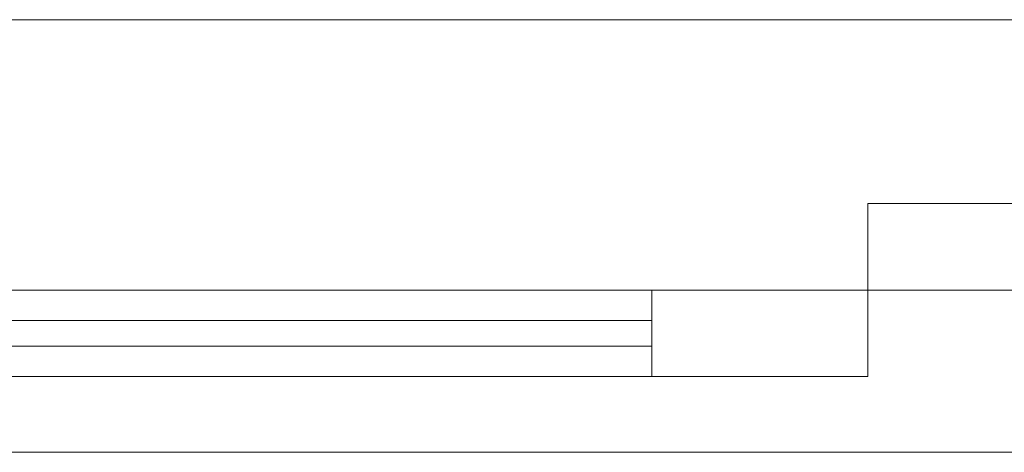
# Model space of a CAD drawing. Header units: millimetres. Extents: x -13155676 to -13149924, y -43717 to -41420.
# Tile 8 of 9: x -13152871 to -13152415, y -42922 to -42722. Entities that reach past the tile are written whole.
import ezdxf

# ---------------------------------------------------------------- set-up
doc = ezdxf.new("R2010")
doc.units = ezdxf.units.MM
doc.header["$MEASUREMENT"] = 0
doc.linetypes.add('Wipeout_Contour', pattern=[1000, 0, -1000])
doc.layers.add('0._RDC (96)_1_AAG constr dalles', color=7, linetype='Continuous')
doc.layers.add('0._RDC (96)_1_Portes Archicad', color=7, linetype='Continuous')

msp = doc.modelspace()

# ---------------------------------------------------------------- linework, layer by layer
at = {"layer": '0._RDC (96)_1_AAG constr dalles', "color": 250, "linetype": 'Continuous', "lineweight": 0, "true_color": 0x191919, "flags": 128}
for points in [[(-13155676.01, -42722.11), (-13149923.62, -42722.11)], [(-13149923.62, -42722.11), (-13151228.02, -42722.11), (-13151228.02, -42922.11), (-13153728.02, -42922.11), (-13153728.02, -42722.11), (-13155676.01, -42722.11)], [(-13149923.62, -42922.11), (-13155676.01, -42922.11)]]:
    msp.add_lwpolyline(points, dxfattribs=at)
at = {"layer": '0._RDC (96)_1_Portes Archicad', "color": 35, "linetype": 'Continuous', "lineweight": 0, "true_color": 0xbe753f}
for p, q in [((-13152478.02, -42847.11), (-13152478.02, -42807.11)), ((-13152478.02, -42807.11), (-13152378.02, -42807.11)), ((-13152478.02, -42847.11), (-13152478.02, -42887.11)), ((-13152378.02, -42847.11), (-13152478.02, -42847.11))]:
    msp.add_line(p, q, dxfattribs=at)

# ---------------------------------------------------------------- next in the draw order: wipeouts: each hides what was drawn before it
at = {"color": 254, "linetype": 'Wipeout_Contour', "lineweight": 0, "ltscale": 52612611.5099933}
msp.add_wipeout([(-13153588.02, -42847.11), (-13153588.02, -42887.11), (-13152578.02, -42887.11), (-13152578.02, -42847.11)], dxfattribs=at).dxf.layer = '0._RDC (96)_1_Portes Archicad'

# ---------------------------------------------------------------- next in the draw order: linework, layer by layer
at = {"layer": '0._RDC (96)_1_Portes Archicad', "color": 84, "linetype": 'Continuous', "lineweight": 0}
for p, q in [((-13153588.02, -42847.11), (-13152578.02, -42847.11)), ((-13153588.02, -42887.11), (-13152578.02, -42887.11))]:
    msp.add_line(p, q, dxfattribs=at)
at = {"layer": '0._RDC (96)_1_Portes Archicad', "color": 35, "linetype": 'Continuous', "lineweight": 0, "true_color": 0xbe753f}
for p, q in [((-13152578.02, -42887.11), (-13152578.02, -42847.11)), ((-13152578.02, -42847.11), (-13152478.02, -42847.11)), ((-13152478.02, -42887.11), (-13152578.02, -42887.11))]:
    msp.add_line(p, q, dxfattribs=at)
at = {"layer": '0._RDC (96)_1_Portes Archicad', "color": 250, "linetype": 'Continuous', "lineweight": 0, "true_color": 0x191919}
for p, q in [((-13153588.02, -42861.11), (-13152578.02, -42861.11)), ((-13152578.02, -42873.11), (-13153588.02, -42873.11))]:
    msp.add_line(p, q, dxfattribs=at)

doc.saveas('drawing.dxf')
